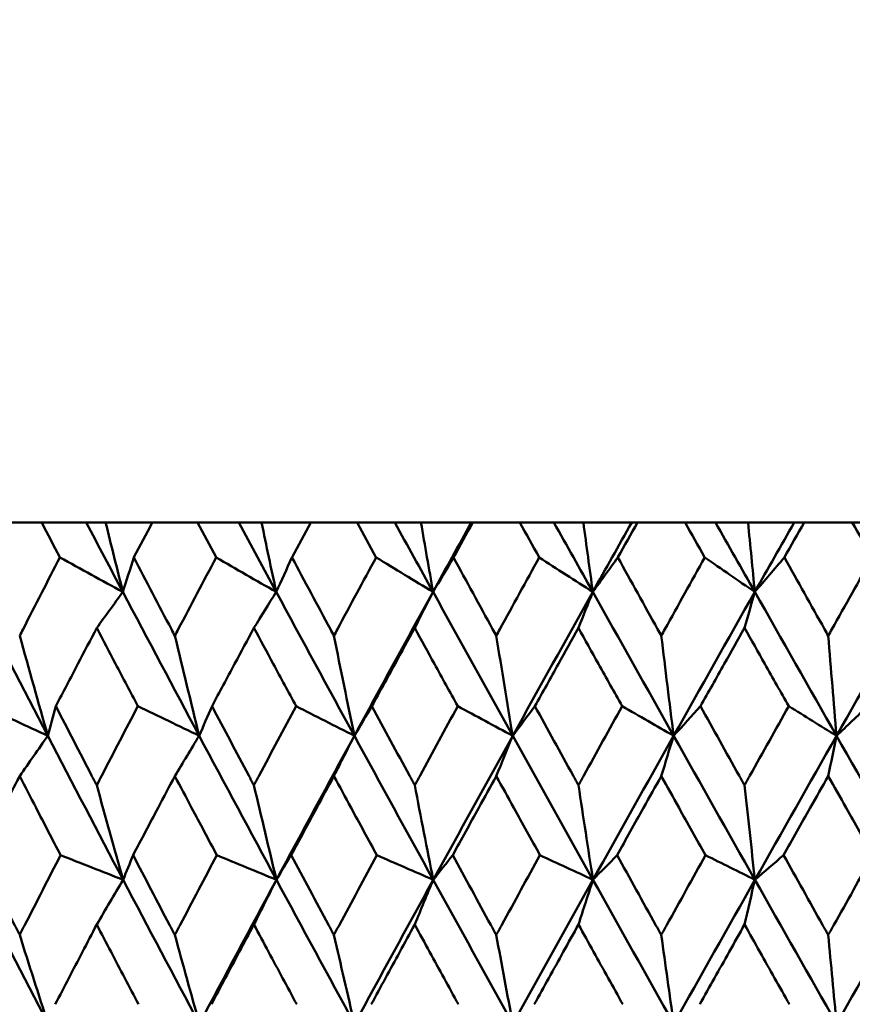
# Model space of a CAD drawing. Header units: millimetres. Extents: x 113 to 2969, y 62 to 2427.
# Tile 49 of 256: x 669 to 675, y 149 to 156. Entities that reach past the tile are written whole.
import ezdxf

# ---------------------------------------------------------------- set-up
doc = ezdxf.new("R2010")
doc.units = ezdxf.units.MM
doc.header["$LTSCALE"] = 12
doc.layers.add('Widoczne (ISO)', color=7, linetype='Continuous', lineweight=50)

msp = doc.modelspace()

# ---------------------------------------------------------------- linework, layer by layer
at = {"layer": 'Widoczne (ISO)'}
for p, q in [((668.9422, 152.3297), (668.6159, 152.3297)), ((668.9422, 152.3297), (669.2735, 152.3297)), ((669.2735, 152.3297), (669.4175, 152.3297)), ((669.4175, 152.3297), (669.7645, 152.3297)), ((670.0998, 152.3297), (669.7645, 152.3297)), ((670.0998, 152.3297), (670.4063, 152.3297)), ((670.4063, 152.3297), (670.576, 152.3297)), ((670.576, 152.3297), (670.9427, 152.3297)), ((671.2857, 152.3297), (670.9427, 152.3297)), ((671.2857, 152.3297), (671.5663, 152.3297)), ((671.5663, 152.3297), (671.761, 152.3297)), ((671.761, 152.3297), (672.1354, 152.3297)), ((672.1354, 152.3297), (672.1461, 152.3297)), ((672.4954, 152.3297), (672.1461, 152.3297)), ((672.4954, 152.3297), (672.7489, 152.3297)), ((672.7489, 152.3297), (672.9678, 152.3297)), ((672.9678, 152.3297), (673.3273, 152.3297)), ((673.3273, 152.3297), (673.3697, 152.3297)), ((673.724, 152.3297), (673.3697, 152.3297)), ((673.724, 152.3297), (673.9494, 152.3297)), ((673.9494, 152.3297), (674.1917, 152.3297)), ((674.1917, 152.3297), (674.5348, 152.3297)), ((674.5348, 152.3297), (674.6088, 152.3297)), ((674.9666, 152.3297), (674.6088, 152.3297)), ((674.9666, 152.3297), (675.1631, 152.3297))]:
    msp.add_line(p, q, dxfattribs=at)
msp.add_circle((677.2943, 112.3297), 50, dxfattribs=at)
for points, knots in [([(669.0774, 152.0704), (669.0771, 152.0709), (669.0769, 152.0715), (669.0317, 152.1579), (668.987, 152.2438), (668.9422, 152.3297)], [0.02951568, 0.02951568, 0.02951568, 0.02951568, 0.02969929, 0.02969929, 0.05939589, 0.05939589, 0.05939589, 0.05939589]), ([(669.7645, 152.3297), (669.7189, 152.2438), (669.6733, 152.1579), (669.6276, 152.0715), (669.6273, 152.0709), (669.6271, 152.0704)], [0, 0, 0, 0, 0.02969567, 0.02969567, 0.02988021, 0.02988021, 0.02988021, 0.02988021]), ([(670.2386, 152.0704), (670.2383, 152.0709), (670.238, 152.0715), (670.1917, 152.1579), (670.1457, 152.2438), (670.0998, 152.3297)], [0.02951568, 0.02951568, 0.02951568, 0.02951568, 0.02969929, 0.02969929, 0.05939589, 0.05939589, 0.05939589, 0.05939589]), ([(670.9427, 152.3297), (670.8961, 152.2438), (670.8495, 152.1579), (670.8026, 152.0715), (670.8023, 152.0709), (670.8021, 152.0704)], [0, 0, 0, 0, 0.02969567, 0.02969567, 0.02988021, 0.02988021, 0.02988021, 0.02988021]), ([(671.4276, 152.0704), (671.4273, 152.0709), (671.427, 152.0715), (671.3797, 152.1579), (671.3327, 152.2438), (671.2857, 152.3297)], [0.02951568, 0.02951568, 0.02951568, 0.02951568, 0.02969929, 0.02969929, 0.05939589, 0.05939589, 0.05939589, 0.05939589]), ([(672.1461, 152.3297), (672.0985, 152.2438), (672.051, 152.1579), (672.0033, 152.0715), (672.003, 152.0709), (672.0027, 152.0704)], [0, 0, 0, 0, 0.02969567, 0.02969567, 0.02988021, 0.02988021, 0.02988021, 0.02988021]), ([(672.6397, 152.0704), (672.6394, 152.0709), (672.6391, 152.0715), (672.591, 152.1579), (672.5432, 152.2438), (672.4954, 152.3297)], [0.02951568, 0.02951568, 0.02951568, 0.02951568, 0.02969929, 0.02969929, 0.05939589, 0.05939589, 0.05939589, 0.05939589]), ([(673.3697, 152.3297), (673.3214, 152.2438), (673.2732, 152.1579), (673.2248, 152.0715), (673.2245, 152.0709), (673.2242, 152.0704)], [0, 0, 0, 0, 0.02969567, 0.02969567, 0.02988021, 0.02988021, 0.02988021, 0.02988021]), ([(673.8702, 152.0704), (673.8699, 152.0709), (673.8696, 152.0715), (673.8208, 152.1579), (673.7724, 152.2438), (673.724, 152.3297)], [0.02951568, 0.02951568, 0.02951568, 0.02951568, 0.02969929, 0.02969929, 0.05939589, 0.05939589, 0.05939589, 0.05939589]), ([(674.6088, 152.3297), (674.5601, 152.2438), (674.5113, 152.1579), (674.4623, 152.0715), (674.462, 152.0709), (674.4617, 152.0704)], [0, 0, 0, 0, 0.02969567, 0.02969567, 0.02988021, 0.02988021, 0.02988021, 0.02988021]), ([(675.1142, 152.0704), (675.1139, 152.0709), (675.1136, 152.0715), (675.0644, 152.1579), (675.0155, 152.2438), (674.9666, 152.3297)], [0.02951568, 0.02951568, 0.02951568, 0.02951568, 0.02969929, 0.02969929, 0.05939589, 0.05939589, 0.05939589, 0.05939589]), ([(668.7787, 151.4894), (668.787, 151.5056), (668.7954, 151.5218), (668.8946, 151.7155), (668.9858, 151.893), (669.0774, 152.0704)], [0.0853813, 0.0853813, 0.0853813, 0.0853813, 0.09097809, 0.09097809, 0.15214536, 0.15214536, 0.15214536, 0.15214536]), ([(669.6271, 152.0704), (669.7198, 151.8931), (669.8128, 151.7157), (669.9146, 151.5221), (669.9232, 151.5057), (669.9318, 151.4894)], [0.0297954, 0.0297954, 0.0297954, 0.0297954, 0.09092493, 0.09092493, 0.09655955, 0.09655955, 0.09655955, 0.09655955]), ([(669.9318, 151.4894), (669.9404, 151.5056), (669.9489, 151.5218), (670.0509, 151.7155), (670.1446, 151.893), (670.2386, 152.0704)], [0.0853813, 0.0853813, 0.0853813, 0.0853813, 0.09097809, 0.09097809, 0.15214536, 0.15214536, 0.15214536, 0.15214536]), ([(670.8021, 152.0704), (670.897, 151.8931), (670.9922, 151.7157), (671.0964, 151.5221), (671.1052, 151.5057), (671.114, 151.4894)], [0.0297954, 0.0297954, 0.0297954, 0.0297954, 0.09092493, 0.09092493, 0.09655955, 0.09655955, 0.09655955, 0.09655955]), ([(671.114, 151.4894), (671.1227, 151.5056), (671.1314, 151.5218), (671.2357, 151.7155), (671.3315, 151.893), (671.4276, 152.0704)], [0.0853813, 0.0853813, 0.0853813, 0.0853813, 0.09097809, 0.09097809, 0.15214536, 0.15214536, 0.15214536, 0.15214536]), ([(672.0027, 152.0704), (672.0995, 151.8931), (672.1965, 151.7157), (672.3026, 151.5221), (672.3116, 151.5057), (672.3205, 151.4894)], [0.0297954, 0.0297954, 0.0297954, 0.0297954, 0.09092493, 0.09092493, 0.09655955, 0.09655955, 0.09655955, 0.09655955]), ([(672.3205, 151.4894), (672.3294, 151.5056), (672.3383, 151.5218), (672.4445, 151.7155), (672.542, 151.893), (672.6397, 152.0704)], [0.0853813, 0.0853813, 0.0853813, 0.0853813, 0.09097809, 0.09097809, 0.15214536, 0.15214536, 0.15214536, 0.15214536]), ([(673.2242, 152.0704), (673.3225, 151.8931), (673.4209, 151.7157), (673.5285, 151.5221), (673.5376, 151.5057), (673.5467, 151.4894)], [0.0297954, 0.0297954, 0.0297954, 0.0297954, 0.09092493, 0.09092493, 0.09655955, 0.09655955, 0.09655955, 0.09655955]), ([(673.5467, 151.4894), (673.5557, 151.5056), (673.5647, 151.5218), (673.6724, 151.7155), (673.7712, 151.893), (673.8702, 152.0704)], [0.0853813, 0.0853813, 0.0853813, 0.0853813, 0.09097809, 0.09097809, 0.15214536, 0.15214536, 0.15214536, 0.15214536]), ([(674.4617, 152.0704), (674.5611, 151.8931), (674.6606, 151.7157), (674.7693, 151.5221), (674.7785, 151.5057), (674.7876, 151.4894)], [0.0297954, 0.0297954, 0.0297954, 0.0297954, 0.09092493, 0.09092493, 0.09655955, 0.09655955, 0.09655955, 0.09655955]), ([(674.7876, 151.4894), (674.7968, 151.5056), (674.8059, 151.5218), (674.9146, 151.7155), (675.0144, 151.893), (675.1142, 152.0704)], [0.0853813, 0.0853813, 0.0853813, 0.0853813, 0.09097809, 0.09097809, 0.15214536, 0.15214536, 0.15214536, 0.15214536]), ([(669.3514, 151.5471), (669.3047, 151.4582), (669.2581, 151.3693), (669.1569, 151.1755), (669.1022, 151.0706), (669.0476, 150.9657)], [0.03078053, 0.03078053, 0.03078053, 0.03078053, 0.06149921, 0.06149921, 0.09773041, 0.09773041, 0.09773041, 0.09773041]), ([(669.6572, 150.9657), (669.6019, 151.0706), (669.5467, 151.1755), (669.4447, 151.3692), (669.398, 151.4581), (669.3514, 151.5471)], [0.02528165, 0.02528165, 0.02528165, 0.02528165, 0.06150593, 0.06150593, 0.09223152, 0.09223152, 0.09223152, 0.09223152]), ([(670.5196, 151.5471), (670.4717, 151.4582), (670.424, 151.3693), (670.3201, 151.1755), (670.264, 151.0706), (670.208, 150.9657)], [0.03078053, 0.03078053, 0.03078053, 0.03078053, 0.06149921, 0.06149921, 0.09773041, 0.09773041, 0.09773041, 0.09773041]), ([(670.833, 150.9657), (670.7763, 151.0706), (670.7197, 151.1755), (670.6153, 151.3692), (670.5674, 151.4581), (670.5196, 151.5471)], [0.02528165, 0.02528165, 0.02528165, 0.02528165, 0.06150593, 0.06150593, 0.09223152, 0.09223152, 0.09223152, 0.09223152]), ([(671.7145, 151.5471), (671.6657, 151.4582), (671.6169, 151.3693), (671.5109, 151.1755), (671.4535, 151.0706), (671.3963, 150.9657)], [0.03078053, 0.03078053, 0.03078053, 0.03078053, 0.06149921, 0.06149921, 0.09773041, 0.09773041, 0.09773041, 0.09773041]), ([(672.0342, 150.9657), (671.9764, 151.0706), (671.9187, 151.1755), (671.8122, 151.3692), (671.7633, 151.4581), (671.7145, 151.5471)], [0.02528165, 0.02528165, 0.02528165, 0.02528165, 0.06150593, 0.06150593, 0.09223152, 0.09223152, 0.09223152, 0.09223152]), ([(672.9314, 151.5471), (672.8818, 151.4582), (672.8323, 151.3693), (672.7244, 151.1755), (672.6661, 151.0706), (672.6079, 150.9657)], [0.03078053, 0.03078053, 0.03078053, 0.03078053, 0.06149921, 0.06149921, 0.09773041, 0.09773041, 0.09773041, 0.09773041]), ([(673.2562, 150.9657), (673.1975, 151.0706), (673.1389, 151.1755), (673.0307, 151.3692), (672.9811, 151.4581), (672.9314, 151.5471)], [0.02528165, 0.02528165, 0.02528165, 0.02528165, 0.06150593, 0.06150593, 0.09223152, 0.09223152, 0.09223152, 0.09223152]), ([(674.1656, 151.5471), (674.1154, 151.4582), (674.0653, 151.3693), (673.956, 151.1755), (673.897, 151.0706), (673.838, 150.9657)], [0.03078053, 0.03078053, 0.03078053, 0.03078053, 0.06149921, 0.06149921, 0.09773041, 0.09773041, 0.09773041, 0.09773041]), ([(674.4941, 150.9657), (674.4348, 151.0706), (674.3755, 151.1755), (674.2661, 151.3692), (674.2158, 151.4581), (674.1656, 151.5471)], [0.02528165, 0.02528165, 0.02528165, 0.02528165, 0.06150593, 0.06150593, 0.09223152, 0.09223152, 0.09223152, 0.09223152]), ([(669.0476, 150.9657), (669.136, 150.7942), (669.2247, 150.6227), (669.3262, 150.4269), (669.3388, 150.4026), (669.3514, 150.3784)], [0.02983351, 0.02983351, 0.02983351, 0.02983351, 0.0889495, 0.0889495, 0.09731113, 0.09731113, 0.09731113, 0.09731113]), ([(669.3514, 150.3784), (669.3639, 150.4025), (669.3764, 150.4267), (669.4781, 150.6225), (669.5675, 150.7941), (669.6572, 150.9657)], [0.0806421, 0.0806421, 0.0806421, 0.0806421, 0.08897282, 0.08897282, 0.14811965, 0.14811965, 0.14811965, 0.14811965]), ([(670.208, 150.9657), (670.2987, 150.7942), (670.3897, 150.6227), (670.4937, 150.4269), (670.5066, 150.4026), (670.5196, 150.3784)], [0.02983351, 0.02983351, 0.02983351, 0.02983351, 0.0889495, 0.0889495, 0.09731113, 0.09731113, 0.09731113, 0.09731113]), ([(670.5196, 150.3784), (670.5324, 150.4025), (670.5453, 150.4267), (670.6495, 150.6225), (670.7411, 150.7941), (670.833, 150.9657)], [0.0806421, 0.0806421, 0.0806421, 0.0806421, 0.08897282, 0.08897282, 0.14811965, 0.14811965, 0.14811965, 0.14811965]), ([(671.3963, 150.9657), (671.489, 150.7942), (671.5819, 150.6227), (671.6881, 150.4269), (671.7013, 150.4026), (671.7145, 150.3784)], [0.02983351, 0.02983351, 0.02983351, 0.02983351, 0.0889495, 0.0889495, 0.09731113, 0.09731113, 0.09731113, 0.09731113]), ([(671.7145, 150.3784), (671.7276, 150.4025), (671.7407, 150.4267), (671.8471, 150.6225), (671.9405, 150.7941), (672.0342, 150.9657)], [0.0806421, 0.0806421, 0.0806421, 0.0806421, 0.08897282, 0.08897282, 0.14811965, 0.14811965, 0.14811965, 0.14811965]), ([(672.6079, 150.9657), (672.7022, 150.7942), (672.7967, 150.6227), (672.9047, 150.4269), (672.9181, 150.4026), (672.9314, 150.3784)], [0.02983351, 0.02983351, 0.02983351, 0.02983351, 0.0889495, 0.0889495, 0.09731113, 0.09731113, 0.09731113, 0.09731113]), ([(672.9314, 150.3784), (672.9448, 150.4025), (672.9581, 150.4267), (673.0662, 150.6225), (673.1611, 150.7941), (673.2562, 150.9657)], [0.0806421, 0.0806421, 0.0806421, 0.0806421, 0.08897282, 0.08897282, 0.14811965, 0.14811965, 0.14811965, 0.14811965]), ([(673.838, 150.9657), (673.9336, 150.7942), (674.0292, 150.6227), (674.1385, 150.4269), (674.1521, 150.4026), (674.1656, 150.3784)], [0.02983351, 0.02983351, 0.02983351, 0.02983351, 0.0889495, 0.0889495, 0.09731113, 0.09731113, 0.09731113, 0.09731113]), ([(674.1656, 150.3784), (674.1791, 150.4025), (674.1926, 150.4267), (674.302, 150.6225), (674.398, 150.7941), (674.4941, 150.9657)], [0.0806421, 0.0806421, 0.0806421, 0.0806421, 0.08897282, 0.08897282, 0.14811965, 0.14811965, 0.14811965, 0.14811965]), ([(668.7787, 150.4467), (668.7382, 150.3682), (668.6978, 150.2898), (668.5972, 150.094), (668.537, 149.9766), (668.477, 149.8592)], [0.03448054, 0.03448054, 0.03448054, 0.03448054, 0.06157222, 0.06157222, 0.10209717, 0.10209717, 0.10209717, 0.10209717]), ([(669.0829, 149.8592), (669.0219, 149.9766), (668.9611, 150.0939), (668.8598, 150.2897), (668.8192, 150.3682), (668.7787, 150.4467)], [0.02104899, 0.02104899, 0.02104899, 0.02104899, 0.0615671, 0.0615671, 0.08866561, 0.08866561, 0.08866561, 0.08866561]), ([(669.9318, 150.4467), (669.8902, 150.3682), (669.8487, 150.2898), (669.7452, 150.094), (669.6833, 149.9766), (669.6215, 149.8592)], [0.03448054, 0.03448054, 0.03448054, 0.03448054, 0.06157222, 0.06157222, 0.10209717, 0.10209717, 0.10209717, 0.10209717]), ([(670.2442, 149.8592), (670.1816, 149.9766), (670.1191, 150.0939), (670.0151, 150.2897), (669.9734, 150.3682), (669.9318, 150.4467)], [0.02104899, 0.02104899, 0.02104899, 0.02104899, 0.0615671, 0.0615671, 0.08866561, 0.08866561, 0.08866561, 0.08866561]), ([(671.114, 150.4467), (671.0714, 150.3682), (671.0289, 150.2898), (670.923, 150.094), (670.8596, 149.9766), (670.7964, 149.8592)], [0.03448054, 0.03448054, 0.03448054, 0.03448054, 0.06157222, 0.06157222, 0.10209717, 0.10209717, 0.10209717, 0.10209717]), ([(671.4333, 149.8592), (671.3694, 149.9766), (671.3055, 150.0939), (671.1991, 150.2897), (671.1565, 150.3682), (671.114, 150.4467)], [0.02104899, 0.02104899, 0.02104899, 0.02104899, 0.0615671, 0.0615671, 0.08866561, 0.08866561, 0.08866561, 0.08866561]), ([(672.3205, 150.4467), (672.2772, 150.3682), (672.2339, 150.2898), (672.126, 150.094), (672.0614, 149.9766), (671.9969, 149.8592)], [0.03448054, 0.03448054, 0.03448054, 0.03448054, 0.06157222, 0.06157222, 0.10209717, 0.10209717, 0.10209717, 0.10209717]), ([(672.6455, 149.8592), (672.5805, 149.9766), (672.5155, 150.0939), (672.4072, 150.2897), (672.3639, 150.3682), (672.3205, 150.4467)], [0.02104899, 0.02104899, 0.02104899, 0.02104899, 0.0615671, 0.0615671, 0.08866561, 0.08866561, 0.08866561, 0.08866561]), ([(673.5467, 150.4467), (673.5027, 150.3682), (673.4588, 150.2898), (673.3493, 150.094), (673.2838, 149.9766), (673.2183, 149.8592)], [0.03448054, 0.03448054, 0.03448054, 0.03448054, 0.06157222, 0.06157222, 0.10209717, 0.10209717, 0.10209717, 0.10209717]), ([(673.8761, 149.8592), (673.8102, 149.9766), (673.7444, 150.0939), (673.6346, 150.2897), (673.5906, 150.3682), (673.5467, 150.4467)], [0.02104899, 0.02104899, 0.02104899, 0.02104899, 0.0615671, 0.0615671, 0.08866561, 0.08866561, 0.08866561, 0.08866561]), ([(674.7876, 150.4467), (674.7433, 150.3682), (674.6989, 150.2898), (674.5883, 150.094), (674.522, 149.9766), (674.4558, 149.8592)], [0.03448054, 0.03448054, 0.03448054, 0.03448054, 0.06157222, 0.06157222, 0.10209717, 0.10209717, 0.10209717, 0.10209717]), ([(675.1202, 149.8592), (675.0537, 149.9766), (674.9873, 150.0939), (674.8764, 150.2897), (674.832, 150.3682), (674.7876, 150.4467)], [0.02104899, 0.02104899, 0.02104899, 0.02104899, 0.0615671, 0.0615671, 0.08866561, 0.08866561, 0.08866561, 0.08866561]), ([(668.477, 149.8592), (668.5643, 149.687), (668.652, 149.5148), (668.7529, 149.3174), (668.7658, 149.2922), (668.7787, 149.2669)], [0.02530969, 0.02530969, 0.02530969, 0.02530969, 0.08465152, 0.08465152, 0.09334823, 0.09334823, 0.09334823, 0.09334823]), ([(668.7787, 149.2669), (668.7916, 149.2921), (668.8045, 149.3173), (668.9056, 149.5147), (668.9941, 149.687), (669.0829, 149.8592)], [0.07597559, 0.07597559, 0.07597559, 0.07597559, 0.08464777, 0.08464777, 0.14401425, 0.14401425, 0.14401425, 0.14401425]), ([(669.6215, 149.8592), (669.7114, 149.687), (669.8016, 149.5148), (669.9053, 149.3174), (669.9186, 149.2922), (669.9318, 149.2669)], [0.02530969, 0.02530969, 0.02530969, 0.02530969, 0.08465152, 0.08465152, 0.09334823, 0.09334823, 0.09334823, 0.09334823]), ([(669.9318, 149.2669), (669.945, 149.2921), (669.9583, 149.3173), (670.0621, 149.5147), (670.153, 149.687), (670.2442, 149.8592)], [0.07597559, 0.07597559, 0.07597559, 0.07597559, 0.08464777, 0.08464777, 0.14401425, 0.14401425, 0.14401425, 0.14401425]), ([(670.7964, 149.8592), (670.8885, 149.687), (670.9808, 149.5148), (671.0868, 149.3174), (671.1004, 149.2922), (671.114, 149.2669)], [0.02530969, 0.02530969, 0.02530969, 0.02530969, 0.08465152, 0.08465152, 0.09334823, 0.09334823, 0.09334823, 0.09334823]), ([(671.114, 149.2669), (671.1275, 149.2921), (671.141, 149.3173), (671.2473, 149.5147), (671.3402, 149.687), (671.4333, 149.8592)], [0.07597559, 0.07597559, 0.07597559, 0.07597559, 0.08464777, 0.08464777, 0.14401425, 0.14401425, 0.14401425, 0.14401425]), ([(671.9969, 149.8592), (672.0908, 149.687), (672.1848, 149.5148), (672.2929, 149.3174), (672.3067, 149.2922), (672.3205, 149.2669)], [0.02530969, 0.02530969, 0.02530969, 0.02530969, 0.08465152, 0.08465152, 0.09334823, 0.09334823, 0.09334823, 0.09334823]), ([(672.3205, 149.2669), (672.3343, 149.2921), (672.3481, 149.3173), (672.4562, 149.5147), (672.5508, 149.687), (672.6455, 149.8592)], [0.07597559, 0.07597559, 0.07597559, 0.07597559, 0.08464777, 0.08464777, 0.14401425, 0.14401425, 0.14401425, 0.14401425]), ([(673.2183, 149.8592), (673.3136, 149.687), (673.4091, 149.5148), (673.5187, 149.3174), (673.5327, 149.2922), (673.5467, 149.2669)], [0.02530969, 0.02530969, 0.02530969, 0.02530969, 0.08465152, 0.08465152, 0.09334823, 0.09334823, 0.09334823, 0.09334823]), ([(673.5467, 149.2669), (673.5607, 149.2921), (673.5746, 149.3173), (673.6843, 149.5147), (673.7802, 149.687), (673.8761, 149.8592)], [0.07597559, 0.07597559, 0.07597559, 0.07597559, 0.08464777, 0.08464777, 0.14401425, 0.14401425, 0.14401425, 0.14401425]), ([(674.4558, 149.8592), (674.5522, 149.687), (674.6486, 149.5148), (674.7593, 149.3174), (674.7735, 149.2922), (674.7876, 149.2669)], [0.02530969, 0.02530969, 0.02530969, 0.02530969, 0.08465152, 0.08465152, 0.09334823, 0.09334823, 0.09334823, 0.09334823]), ([(674.7876, 149.2669), (674.8018, 149.2921), (674.8159, 149.3173), (674.9266, 149.5147), (675.0234, 149.687), (675.1202, 149.8592)], [0.07597559, 0.07597559, 0.07597559, 0.07597559, 0.08464777, 0.08464777, 0.14401425, 0.14401425, 0.14401425, 0.14401425]), ([(669.3514, 149.3439), (669.316, 149.2763), (669.2807, 149.2086), (669.1778, 149.0112), (669.1104, 148.8815), (669.0432, 148.7518)], [0.03825175, 0.03825175, 0.03825175, 0.03825175, 0.06160817, 0.06160817, 0.10638617, 0.10638617, 0.10638617, 0.10638617]), ([(669.6618, 148.7518), (669.5936, 148.8815), (669.5255, 149.0112), (669.4221, 149.2086), (669.3867, 149.2763), (669.3514, 149.3439)], [0.01681985, 0.01681985, 0.01681985, 0.01681985, 0.06159108, 0.06159108, 0.08495433, 0.08495433, 0.08495433, 0.08495433]), ([(670.5196, 149.3439), (670.4833, 149.2763), (670.4471, 149.2086), (670.3416, 149.0112), (670.2724, 148.8815), (670.2034, 148.7518)], [0.03825175, 0.03825175, 0.03825175, 0.03825175, 0.06160817, 0.06160817, 0.10638617, 0.10638617, 0.10638617, 0.10638617]), ([(670.8376, 148.7518), (670.7677, 148.8815), (670.698, 149.0112), (670.5921, 149.2086), (670.5558, 149.2763), (670.5196, 149.3439)], [0.01681985, 0.01681985, 0.01681985, 0.01681985, 0.06159108, 0.06159108, 0.08495433, 0.08495433, 0.08495433, 0.08495433]), ([(671.7145, 149.3439), (671.6775, 149.2763), (671.6405, 149.2086), (671.5328, 149.0112), (671.4622, 148.8815), (671.3916, 148.7518)], [0.03825175, 0.03825175, 0.03825175, 0.03825175, 0.06160817, 0.06160817, 0.10638617, 0.10638617, 0.10638617, 0.10638617]), ([(672.0389, 148.7518), (671.9677, 148.8815), (671.8966, 149.0112), (671.7885, 149.2086), (671.7515, 149.2763), (671.7145, 149.3439)], [0.01681985, 0.01681985, 0.01681985, 0.01681985, 0.06159108, 0.06159108, 0.08495433, 0.08495433, 0.08495433, 0.08495433]), ([(672.9314, 149.3439), (672.8939, 149.2763), (672.8563, 149.2086), (672.7468, 149.0112), (672.6749, 148.8815), (672.6032, 148.7518)], [0.03825175, 0.03825175, 0.03825175, 0.03825175, 0.06160817, 0.06160817, 0.10638617, 0.10638617, 0.10638617, 0.10638617]), ([(673.261, 148.7518), (673.1887, 148.8815), (673.1165, 149.0112), (673.0067, 149.2086), (672.969, 149.2763), (672.9314, 149.3439)], [0.01681985, 0.01681985, 0.01681985, 0.01681985, 0.06159108, 0.06159108, 0.08495433, 0.08495433, 0.08495433, 0.08495433]), ([(674.1656, 149.3439), (674.1276, 149.2763), (674.0895, 149.2086), (673.9787, 149.0112), (673.9059, 148.8815), (673.8332, 148.7518)], [0.03825175, 0.03825175, 0.03825175, 0.03825175, 0.06160817, 0.06160817, 0.10638617, 0.10638617, 0.10638617, 0.10638617]), ([(674.4989, 148.7518), (674.4258, 148.8815), (674.3528, 149.0112), (674.2417, 149.2086), (674.2037, 149.2763), (674.1656, 149.3439)], [0.01681985, 0.01681985, 0.01681985, 0.01681985, 0.06159108, 0.06159108, 0.08495433, 0.08495433, 0.08495433, 0.08495433])]:
    msp.add_open_spline(points, degree=3, knots=knots, dxfattribs=at)
for points in [[(669.5453, 151.8142), (669.4544, 151.9861), (669.3638, 152.1579), (669.2735, 152.3297)], [(669.4175, 152.3297), (669.4599, 152.1576), (669.5025, 151.9858), (669.5453, 151.8142)], [(670.6849, 151.8142), (670.5919, 151.9861), (670.499, 152.1579), (670.4063, 152.3297)], [(670.576, 152.3297), (670.6121, 152.1576), (670.6485, 151.9858), (670.6849, 151.8142)], [(671.8507, 151.8142), (671.7557, 151.9861), (671.6609, 152.1579), (671.5663, 152.3297)], [(671.761, 152.3297), (671.7907, 152.1576), (671.8207, 151.9858), (671.8507, 151.8142)], [(671.8507, 151.8142), (671.9454, 151.9861), (672.0403, 152.1579), (672.1354, 152.3297)], [(673.038, 151.8142), (672.9415, 151.9861), (672.8451, 152.1579), (672.7489, 152.3297)], [(672.9678, 152.3297), (672.9911, 152.1576), (673.0145, 151.9858), (673.038, 151.8142)], [(673.038, 151.8142), (673.1342, 151.9861), (673.2306, 152.1579), (673.3273, 152.3297)], [(674.242, 151.8142), (674.1444, 151.9861), (674.0469, 152.1579), (673.9494, 152.3297)], [(674.1917, 152.3297), (674.2084, 152.1576), (674.2252, 151.9858), (674.242, 151.8142)], [(674.242, 151.8142), (674.3394, 151.9861), (674.437, 152.1579), (674.5348, 152.3297)], [(669.5453, 151.8142), (669.3894, 151.8996), (669.2334, 151.985), (669.0774, 152.0704)], [(669.5453, 151.8142), (669.5724, 151.8996), (669.5997, 151.985), (669.6271, 152.0704)], [(670.6849, 151.8142), (670.5362, 151.8996), (670.3874, 151.985), (670.2386, 152.0704)], [(670.6849, 151.8142), (670.7239, 151.8996), (670.7629, 151.985), (670.8021, 152.0704)], [(671.8507, 151.8142), (671.7097, 151.8996), (671.5687, 151.985), (671.4276, 152.0704)], [(671.8507, 151.8142), (671.9013, 151.8996), (671.9519, 151.985), (672.0027, 152.0704)], [(673.038, 151.8142), (672.9053, 151.8996), (672.7725, 151.985), (672.6397, 152.0704)], [(673.038, 151.8142), (673.0999, 151.8996), (673.162, 151.985), (673.2242, 152.0704)], [(674.242, 151.8142), (674.1181, 151.8996), (673.9942, 151.985), (673.8702, 152.0704)], [(674.242, 151.8142), (674.3152, 151.8996), (674.3884, 151.985), (674.4617, 152.0704)], [(668.9879, 150.7462), (668.8028, 151.1023), (668.6188, 151.4584), (668.4362, 151.8142)], [(669.3514, 151.5471), (669.416, 151.6362), (669.4806, 151.7253), (669.5453, 151.8142)], [(670.1127, 150.7462), (669.9225, 151.1023), (669.7333, 151.4584), (669.5453, 151.8142)], [(670.5196, 151.5471), (670.5747, 151.6362), (670.6298, 151.7253), (670.6849, 151.8142)], [(671.2658, 150.7462), (671.0713, 151.1023), (670.8777, 151.4584), (670.6849, 151.8142)], [(671.2658, 150.7462), (671.4597, 151.1023), (671.6547, 151.4584), (671.8507, 151.8142)], [(671.7145, 151.5471), (671.7599, 151.6362), (671.8053, 151.7253), (671.8507, 151.8142)], [(672.4427, 150.7462), (672.2447, 151.1023), (672.0473, 151.4584), (671.8507, 151.8142)], [(672.4427, 150.7462), (672.6402, 151.1023), (672.8387, 151.4584), (673.038, 151.8142)], [(672.9314, 151.5471), (672.9669, 151.6362), (673.0024, 151.7253), (673.038, 151.8142)], [(673.6388, 150.7462), (673.438, 151.1023), (673.2377, 151.4584), (673.038, 151.8142)], [(673.6388, 150.7462), (673.8391, 151.1023), (674.0402, 151.4584), (674.242, 151.8142)], [(674.1656, 151.5471), (674.1911, 151.6362), (674.2165, 151.7253), (674.242, 151.8142)], [(674.8492, 150.7462), (674.6465, 151.1023), (674.4441, 151.4584), (674.242, 151.8142)], [(674.8492, 150.7462), (675.0517, 151.1023), (675.2547, 151.4584), (675.4581, 151.8142)], [(668.7787, 151.4894), (668.848, 151.241), (668.9178, 150.9932), (668.9879, 150.7462)], [(669.9318, 151.4894), (669.9917, 151.241), (670.0521, 150.9932), (670.1127, 150.7462)], [(671.114, 151.4894), (671.1643, 151.241), (671.2149, 150.9932), (671.2658, 150.7462)], [(672.3205, 151.4894), (672.361, 151.241), (672.4017, 150.9932), (672.4427, 150.7462)], [(673.5467, 151.4894), (673.5772, 151.241), (673.6079, 150.9932), (673.6388, 150.7462)], [(674.7876, 151.4894), (674.808, 151.241), (674.8286, 150.9932), (674.8492, 150.7462)], [(668.9879, 150.7462), (668.8292, 150.8193), (668.6705, 150.8925), (668.5117, 150.9657)], [(668.9879, 150.7462), (669.0078, 150.8193), (669.0277, 150.8925), (669.0476, 150.9657)], [(670.1127, 150.7462), (669.9609, 150.8193), (669.8091, 150.8925), (669.6572, 150.9657)], [(670.1127, 150.7462), (670.1444, 150.8193), (670.1762, 150.8925), (670.208, 150.9657)], [(671.2658, 150.7462), (671.1216, 150.8193), (670.9773, 150.8925), (670.833, 150.9657)], [(671.2658, 150.7462), (671.3092, 150.8193), (671.3528, 150.8925), (671.3963, 150.9657)], [(672.4427, 150.7462), (672.3066, 150.8193), (672.1704, 150.8925), (672.0342, 150.9657)], [(672.4427, 150.7462), (672.4977, 150.8193), (672.5528, 150.8925), (672.6079, 150.9657)], [(673.6388, 150.7462), (673.5113, 150.8193), (673.3837, 150.8925), (673.2562, 150.9657)], [(673.6388, 150.7462), (673.7051, 150.8193), (673.7715, 150.8925), (673.838, 150.9657)], [(674.8492, 150.7462), (674.7309, 150.8193), (674.6125, 150.8925), (674.4941, 150.9657)], [(674.8492, 150.7462), (674.9267, 150.8193), (675.0042, 150.8925), (675.0818, 150.9657)], [(668.7787, 150.4467), (668.8484, 150.5466), (668.9182, 150.6465), (668.9879, 150.7462)], [(669.5475, 149.6763), (669.3598, 150.033), (669.1733, 150.3896), (668.9879, 150.7462)], [(669.9318, 150.4467), (669.9921, 150.5466), (670.0524, 150.6465), (670.1127, 150.7462)], [(670.6869, 149.6763), (670.4945, 150.033), (670.3031, 150.3896), (670.1127, 150.7462)], [(670.6869, 149.6763), (670.8787, 150.033), (671.0717, 150.3896), (671.2658, 150.7462)], [(671.114, 150.4467), (671.1646, 150.5466), (671.2152, 150.6465), (671.2658, 150.7462)], [(671.8523, 149.6763), (671.656, 150.033), (671.4605, 150.3896), (671.2658, 150.7462)], [(671.8523, 149.6763), (672.0482, 150.033), (672.245, 150.3896), (672.4427, 150.7462)], [(672.3205, 150.4467), (672.3612, 150.5466), (672.402, 150.6465), (672.4427, 150.7462)], [(673.0392, 149.6763), (672.8398, 150.033), (672.6409, 150.3896), (672.4427, 150.7462)], [(673.0392, 149.6763), (673.2383, 150.033), (673.4382, 150.3896), (673.6388, 150.7462)], [(673.5467, 150.4467), (673.5774, 150.5466), (673.6081, 150.6465), (673.6388, 150.7462)], [(674.2429, 149.6763), (674.0411, 150.033), (673.8397, 150.3896), (673.6388, 150.7462)], [(674.2429, 149.6763), (674.4444, 150.033), (674.6466, 150.3896), (674.8492, 150.7462)], [(674.7876, 150.4467), (674.8082, 150.5466), (674.8287, 150.6465), (674.8492, 150.7462)], [(675.4586, 149.6763), (675.2553, 150.033), (675.0521, 150.3896), (674.8492, 150.7462)], [(669.3514, 150.3784), (669.4164, 150.1438), (669.4818, 149.9097), (669.5475, 149.6763)], [(670.5196, 150.3784), (670.575, 150.1438), (670.6308, 149.9097), (670.6869, 149.6763)], [(671.7145, 150.3784), (671.7602, 150.1438), (671.8061, 149.9097), (671.8523, 149.6763)], [(672.9314, 150.3784), (672.9672, 150.1438), (673.0031, 149.9097), (673.0392, 149.6763)], [(674.1656, 150.3784), (674.1912, 150.1438), (674.217, 149.9097), (674.2429, 149.6763)], [(669.5475, 149.6763), (669.3927, 149.7373), (669.2378, 149.7983), (669.0829, 149.8592)], [(669.5475, 149.6763), (669.5722, 149.7373), (669.5968, 149.7983), (669.6215, 149.8592)], [(670.6869, 149.6763), (670.5393, 149.7373), (670.3918, 149.7983), (670.2442, 149.8592)], [(670.6869, 149.6763), (670.7233, 149.7373), (670.7598, 149.7983), (670.7964, 149.8592)], [(671.8523, 149.6763), (671.7127, 149.7373), (671.573, 149.7983), (671.4333, 149.8592)], [(671.8523, 149.6763), (671.9005, 149.7373), (671.9487, 149.7983), (671.9969, 149.8592)], [(673.0392, 149.6763), (672.908, 149.7373), (672.7768, 149.7983), (672.6455, 149.8592)], [(673.0392, 149.6763), (673.0989, 149.7373), (673.1586, 149.7983), (673.2183, 149.8592)], [(674.2429, 149.6763), (674.1207, 149.7373), (673.9984, 149.7983), (673.8761, 149.8592)], [(674.2429, 149.6763), (674.3138, 149.7373), (674.3848, 149.7983), (674.4558, 149.8592)], [(668.99, 148.6056), (668.805, 148.9624), (668.6212, 149.3194), (668.4388, 149.6763)], [(669.3514, 149.3439), (669.4167, 149.4549), (669.4821, 149.5657), (669.5475, 149.6763)], [(670.1145, 148.6056), (669.9244, 148.9624), (669.7354, 149.3194), (669.5475, 149.6763)], [(670.1145, 148.6056), (670.3041, 148.9624), (670.4949, 149.3194), (670.6869, 149.6763)], [(670.5196, 149.3439), (670.5753, 149.4549), (670.6311, 149.5657), (670.6869, 149.6763)], [(671.2673, 148.6056), (671.0729, 148.9624), (670.8794, 149.3194), (670.6869, 149.6763)], [(671.2673, 148.6056), (671.4613, 148.9624), (671.6563, 149.3194), (671.8523, 149.6763)], [(671.7145, 149.3439), (671.7604, 149.4549), (671.8063, 149.5657), (671.8523, 149.6763)], [(672.4439, 148.6056), (672.246, 148.9624), (672.0488, 149.3194), (671.8523, 149.6763)], [(672.4439, 148.6056), (672.6415, 148.9624), (672.84, 149.3194), (673.0392, 149.6763)], [(672.9314, 149.3439), (672.9673, 149.4549), (673.0033, 149.5657), (673.0392, 149.6763)], [(673.6397, 148.6056), (673.439, 148.9624), (673.2388, 149.3194), (673.0392, 149.6763)], [(673.6397, 148.6056), (673.8401, 148.9624), (674.0412, 149.3194), (674.2429, 149.6763)], [(674.1656, 149.3439), (674.1914, 149.4549), (674.2171, 149.5657), (674.2429, 149.6763)], [(674.8498, 148.6056), (674.6472, 148.9624), (674.4449, 149.3194), (674.2429, 149.6763)], [(674.8498, 148.6056), (675.0523, 148.9624), (675.2553, 149.3194), (675.4586, 149.6763)], [(668.7787, 149.2669), (668.8488, 149.0459), (668.9192, 148.8255), (668.99, 148.6056)], [(669.9318, 149.2669), (669.9924, 149.0459), (670.0533, 148.8255), (670.1145, 148.6056)], [(671.114, 149.2669), (671.1648, 149.0459), (671.216, 148.8255), (671.2673, 148.6056)], [(672.3205, 149.2669), (672.3615, 149.0459), (672.4026, 148.8255), (672.4439, 148.6056)], [(673.5467, 149.2669), (673.5775, 149.0459), (673.6085, 148.8255), (673.6397, 148.6056)], [(674.7876, 149.2669), (674.8083, 149.0459), (674.829, 148.8255), (674.8498, 148.6056)]]:
    msp.add_open_spline(points, degree=3, dxfattribs=at)

doc.saveas('drawing.dxf')
